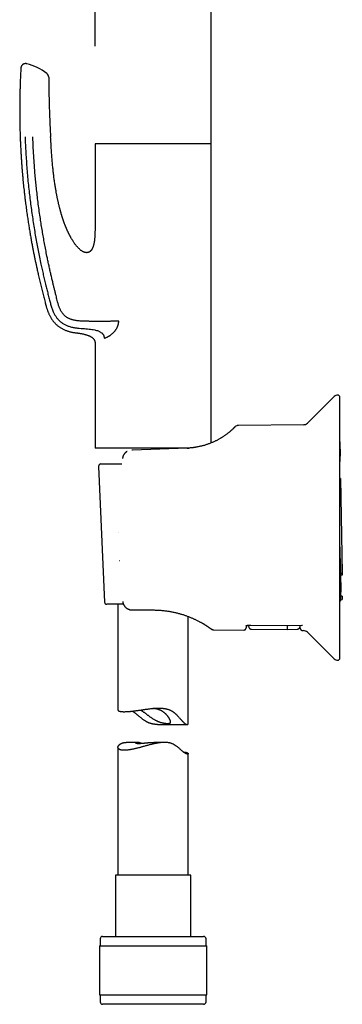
# Model space of a CAD drawing. Header units: millimetres. Extents: x 8 to 855, y 12 to 815.
# Tile 3 of 53: x 207 to 276, y 495 to 706. Entities that reach past the tile are written whole.
import ezdxf

# ---------------------------------------------------------------- set-up
doc = ezdxf.new("R2010")
doc.units = ezdxf.units.MM

msp = doc.modelspace()

# ---------------------------------------------------------------- linework, layer by layer
at = {"color": 7, "linetype": 'Continuous', "lineweight": 30}
for p, q in [((247.88, 679.15), (248, 802.94)), ((223, 777.31), (223.08, 700.04)), ((223.1, 679.15), (223.1, 661.65)), ((225.27, 679.15), (223.1, 679.15)), ((247.9, 679.15), (225.27, 679.15)), ((247.9, 615.23), (247.9, 679.15)), ((223.1, 636.65), (223.1, 614.15)), ((225.07, 637.6), (225.27, 637.69)), ((274.2, 625.18), (268.45, 619.47)), ((275.4, 569.28), (275.4, 624.97)), ((267.61, 619.12), (253.73, 619)), ((253.06, 618.73), (253.05, 618.73)), ((275.4, 615.49), (275.41, 615.49)), ((275.4, 615.49), (275.41, 615.49)), ((275.41, 615.49), (275.46, 612.42)), ((225.27, 614.15), (223.1, 614.15)), ((243.21, 614.15), (225.27, 614.15)), ((231.09, 613.72), (230.93, 613.72)), ((242.75, 614.13), (231.09, 613.72)), ((242.75, 614.13), (243.11, 614.15)), ((224.37, 610.74), (228.86, 610.74)), ((228.97, 611.91), (228.97, 611.91)), ((275.4, 612.42), (275.46, 612.42)), ((275.48, 611.43), (275.46, 612.42)), ((223.87, 610.22), (225.13, 581.22)), ((275.54, 607.64), (275.4, 607.63)), ((275.54, 607.64), (275.9, 587.36)), ((275.49, 589.32), (275.4, 594.3)), ((275.4, 589), (275.49, 589)), ((275.49, 589.32), (275.49, 589)), ((275.49, 589), (275.54, 586.24)), ((275.9, 587.36), (275.52, 587.35)), ((275.9, 587.36), (275.9, 586.98)), ((275.54, 586.24), (275.4, 586.24)), ((275.4, 585.97), (275.55, 585.97)), ((275.54, 586.24), (275.54, 586.19)), ((275.54, 586.19), (275.55, 585.97)), ((275.55, 585.97), (275.56, 584.94)), ((275.4, 583.31), (275.59, 583.31)), ((275.56, 584.94), (275.58, 583.99)), ((275.58, 583.99), (275.59, 583.5)), ((275.59, 583.5), (275.59, 583.31)), ((275.62, 581.77), (275.59, 583.31)), ((275.86, 582.46), (275.61, 582.5)), ((275.62, 581.72), (275.87, 581.77)), ((275.86, 582.46), (275.87, 581.77)), ((227.36, 580.74), (225.63, 580.74)), ((229.18, 580.74), (227.36, 580.74)), ((228, 580.74), (228, 558.14)), ((231.05, 579.53), (231.16, 579.53)), ((231.16, 579.53), (235.5, 579.53)), ((243, 555.22), (243, 578.14)), ((243.25, 578.04), (243.26, 578.04)), ((243.25, 578.04), (243.28, 578.03)), ((244.83, 577.34), (244.81, 577.35)), ((245.48, 577), (245.46, 577.02)), ((246.61, 576.35), (246.59, 576.36)), ((246.64, 576.33), (246.63, 576.34)), ((247.86, 575.51), (247.88, 575.49)), ((248.46, 575.3), (254.88, 575.24)), ((255.39, 576.18), (255.38, 575.73)), ((256.4, 576.32), (267.25, 576.22)), ((256.4, 576.32), (256.4, 576.32)), ((256.51, 575.43), (264.23, 575.36)), ((264.23, 575.36), (266.34, 575.45)), ((266.92, 575.63), (266.91, 576.22)), ((267.4, 575.13), (267.61, 575.13)), ((268.45, 574.78), (274.2, 569.07)), ((236.47, 555.06), (242.79, 555.06)), ((228, 550.17), (228, 522.86)), ((232.05, 551.22), (229.76, 551.22)), ((237.92, 551.22), (235.63, 551.22)), ((243, 522.86), (243, 548.82)), ((227.45, 522.86), (227.45, 509.74)), ((228.86, 522.86), (227.45, 522.86)), ((243.55, 522.86), (228.86, 522.86)), ((243.55, 509.74), (243.55, 522.86)), ((224.7, 509.74), (226.59, 509.74)), ((226.59, 509.74), (246.3, 509.74)), ((224.03, 507.74), (224.03, 497.24)), ((224.03, 507.74), (226.03, 507.74)), ((224.2, 509.24), (224.2, 507.74)), ((226.03, 507.74), (246.98, 507.74)), ((246.8, 507.74), (246.8, 509.24)), ((246.98, 497.24), (246.98, 507.74)), ((224.03, 497.24), (226.03, 497.24)), ((224.2, 497.24), (224.2, 495.74)), ((226.03, 497.24), (246.98, 497.24)), ((246.8, 495.74), (246.8, 497.24)), ((246.3, 495.24), (224.7, 495.24))]:
    msp.add_line(p, q, dxfattribs=at)
at = {"color": 7, "linetype": 'Continuous', "lineweight": 30, "flags": 128}
for points in [[(228.21, 596.14), (228.21, 596.14), (228.21, 596.13), (228.21, 596.13)], [(228.37, 590.04), (228.37, 590.04), (228.36, 590.04), (228.36, 590.05)]]:
    msp.add_lwpolyline(points, dxfattribs=at)
at = {"color": 7, "linetype": 'Continuous', "lineweight": 30}
for centre, radius, start, end in [((205.22, 683.92), 12.81, 53.6509, 75.0307), ((212.21, 693.43), 1, 0.4565, 53.651), ((274.9, 624.47), 1, 90, 134.8031), ((274.9, 624.97), 0.5, 0, 90), ((253.74, 618), 1, 90.4996, 134.1674), ((267.6, 620.32), 1.2, 270.5, 314.8031), ((224.37, 610.24), 0.5, 90, 182.4813), ((275.11, 611.43), 0.363, 322.2633, 0.4096), ((225.63, 581.24), 0.5, 182.4813, 270), ((275.12, 581.75), 0.5, 304.2021, 355.9221), ((248.47, 576.3), 1, 233.8826, 269.5027), ((267.6, 573.93), 1.2, 45.1969, 89.5), ((274.9, 569.78), 1, 225.1969, 270), ((274.9, 569.28), 0.5, 270, 0), ((224.7, 509.24), 0.5, 90, 180), ((246.3, 509.24), 0.5, 0, 90), ((224.7, 495.74), 0.5, 180, 270), ((246.3, 495.74), 0.5, 270, 0)]:
    msp.add_arc(centre, radius, start, end, dxfattribs=at)
for points, knots in [([(207.27, 695.38), (207.25, 695.12), (207.22, 694.49), (207.17, 693.49), (207.13, 692.39), (207.09, 691.3), (207.07, 690.23), (207.04, 689.18), (207.03, 688.15), (207.02, 687.13), (207.02, 686.12), (207.02, 685.12), (207.03, 684.12), (207.05, 683.14), (207.07, 682.17), (207.1, 681.22), (207.13, 680.28), (207.17, 679.35), (207.21, 678.44), (207.26, 677.54), (207.31, 676.65), (207.37, 675.78), (207.42, 674.93), (207.49, 674.08), (207.55, 673.28), (207.62, 672.51), (207.68, 671.77), (207.75, 671.05), (207.82, 670.34), (207.9, 669.64), (207.97, 668.93), (208.06, 668.21), (208.14, 667.49), (208.23, 666.78), (208.32, 666.09), (208.41, 665.41), (208.5, 664.74), (208.59, 664.11), (208.68, 663.51), (208.76, 662.93), (208.85, 662.37), (208.93, 661.82), (209.02, 661.29), (209.11, 660.76), (209.19, 660.25), (209.28, 659.75), (209.36, 659.26), (209.45, 658.78), (209.53, 658.31), (209.61, 657.87), (209.69, 657.44), (209.77, 657.04), (209.84, 656.64), (209.92, 656.25), (210, 655.86), (210.08, 655.46), (210.16, 655.06), (210.24, 654.67), (210.31, 654.29), (210.39, 653.93), (210.46, 653.58), (210.54, 653.24), (210.62, 652.86), (210.71, 652.43), (210.82, 651.95), (210.93, 651.46), (211.09, 650.76), (211.3, 649.83), (211.58, 648.68), (211.86, 647.55), (212.14, 646.43), (212.35, 645.64), (212.48, 645.15), (212.53, 644.95), (212.59, 644.75), (212.64, 644.54), (212.7, 644.32), (212.77, 644.09), (212.85, 643.86), (212.93, 643.61), (213.02, 643.37), (213.11, 643.14), (213.21, 642.9), (213.32, 642.67), (213.44, 642.43), (213.57, 642.18), (213.7, 641.96), (213.83, 641.75), (213.96, 641.56), (214.1, 641.37), (214.24, 641.19), (214.4, 641), (214.57, 640.82), (214.74, 640.64), (214.93, 640.46), (215.13, 640.29), (215.35, 640.13), (215.57, 639.97), (215.81, 639.82), (216.05, 639.67), (216.31, 639.54), (216.58, 639.42), (216.86, 639.3), (217.15, 639.2), (217.45, 639.1), (217.76, 639.02), (218.07, 638.94), (218.4, 638.88), (218.71, 638.83), (218.91, 638.8), (219, 638.79)], [0, 0, 0, 0, 0.0127849, 0.0312484, 0.049482, 0.0674862, 0.0852613, 0.1024962, 0.1195108, 0.1363052, 0.1528798, 0.1695663, 0.1860245, 0.2022545, 0.2182565, 0.2340307, 0.2495771, 0.2648957, 0.2799865, 0.2948496, 0.309485, 0.3238926, 0.3380724, 0.3520244, 0.3657485, 0.3781287, 0.3903173, 0.4023142, 0.4141193, 0.4257326, 0.437154, 0.4493946, 0.4614066, 0.4731897, 0.4847437, 0.4960685, 0.5071639, 0.5180297, 0.527788, 0.5373531, 0.5467248, 0.5559027, 0.5648869, 0.5736771, 0.582273, 0.5906746, 0.5988817, 0.606894, 0.6147113, 0.6223336, 0.6293414, 0.6361754, 0.6428355, 0.6493215, 0.6556333, 0.662679, 0.6694937, 0.6760771, 0.6824292, 0.6885495, 0.694438, 0.7000944, 0.7055186, 0.7137315, 0.7219267, 0.7301228, 0.7383201, 0.7578421, 0.7773712, 0.7969079, 0.8155642, 0.8342284, 0.8375142, 0.8408065, 0.8442279, 0.8478254, 0.8516031, 0.8554998, 0.8595835, 0.863856, 0.8683196, 0.8723176, 0.8764616, 0.880753, 0.8851918, 0.8897787, 0.8945151, 0.8981672, 0.9019067, 0.9057347, 0.9096504, 0.9136532, 0.9177427, 0.9219193, 0.9261841, 0.9305387, 0.9349846, 0.939522, 0.9441508, 0.9488703, 0.9536796, 0.9585774, 0.9635657, 0.9686465, 0.9738207, 0.9790871, 0.984443, 0.9898868, 0.9954204, 1, 1, 1, 1]), ([(208.52, 696.29), (208.49, 696.3), (208.44, 696.31), (208.35, 696.32), (208.27, 696.33), (208.19, 696.32), (208.11, 696.31), (208.04, 696.3), (207.97, 696.28), (207.9, 696.26), (207.85, 696.23), (207.8, 696.21), (207.75, 696.18), (207.71, 696.16), (207.66, 696.12), (207.61, 696.08), (207.56, 696.04), (207.51, 695.98), (207.46, 695.92), (207.41, 695.84), (207.36, 695.76), (207.33, 695.67), (207.3, 695.58), (207.28, 695.48), (207.27, 695.41), (207.27, 695.38)], [0, 0, 0, 0, 0.050048, 0.098823, 0.145902, 0.190894, 0.23345, 0.27327, 0.317088, 0.356266, 0.390555, 0.419784, 0.449133, 0.477702, 0.50999, 0.545945, 0.585475, 0.628436, 0.674627, 0.723778, 0.775552, 0.829545, 0.885294, 0.942291, 1, 1, 1, 1]), ([(213.21, 693.44), (213.22, 692.84), (213.23, 691.65), (213.26, 689.85), (213.3, 688.06), (213.35, 686.4), (213.4, 684.87), (213.46, 683.46), (213.53, 682.05), (213.58, 681.12), (213.61, 680.65)], [0, 0, 0, 0, 0.140001, 0.279998, 0.419994, 0.559993, 0.669994, 0.779996, 0.889998, 1, 1, 1, 1]), ([(208.16, 680.65), (208.18, 680.08), (208.23, 678.93), (208.32, 677.22), (208.43, 675.51), (208.56, 673.79), (208.7, 672.08), (208.87, 670.37), (209.05, 668.7), (209.24, 667.08), (209.45, 665.51), (209.67, 663.94), (209.9, 662.38), (210.15, 660.83), (210.41, 659.31), (210.68, 657.82), (210.96, 656.37), (211.25, 654.92), (211.53, 653.58), (211.8, 652.33), (212.06, 651.18), (212.33, 650.02), (212.6, 648.91), (212.86, 647.83), (213.12, 646.8), (213.34, 645.97), (213.51, 645.34), (213.62, 644.92), (213.73, 644.5), (213.86, 644.08), (214.02, 643.67), (214.17, 643.3), (214.32, 642.98), (214.47, 642.71), (214.62, 642.45), (214.79, 642.19), (214.98, 641.94), (215.18, 641.7), (215.39, 641.47), (215.62, 641.25), (215.86, 641.05), (216.11, 640.86), (216.38, 640.69), (216.65, 640.54), (216.94, 640.41), (217.22, 640.29), (217.54, 640.17), (217.89, 640.07), (218.26, 639.97), (218.63, 639.9), (218.88, 639.86), (219, 639.84)], [0, 0, 0, 0, 0.038871, 0.077719, 0.116565, 0.155432, 0.194343, 0.233327, 0.272387, 0.308233, 0.344083, 0.379894, 0.415629, 0.451255, 0.486724, 0.520375, 0.553833, 0.5872, 0.620611, 0.647017, 0.673663, 0.700641, 0.728041, 0.751687, 0.775748, 0.800243, 0.809985, 0.819794, 0.829669, 0.839611, 0.84962, 0.859695, 0.866605, 0.873544, 0.880514, 0.887516, 0.894554, 0.90162, 0.908707, 0.915814, 0.922937, 0.930068, 0.937198, 0.944314, 0.951414, 0.958492, 0.965539, 0.974284, 0.982952, 0.991531, 1, 1, 1, 1]), ([(228.16, 641.27), (228.07, 641.27), (227.91, 641.26), (227.65, 641.25), (227.39, 641.25), (227.12, 641.24), (226.85, 641.24), (226.58, 641.24), (226.29, 641.23), (225.98, 641.23), (225.65, 641.23), (225.33, 641.23), (225, 641.22), (224.67, 641.22), (224.34, 641.22), (223.99, 641.22), (223.64, 641.22), (223.28, 641.23), (222.94, 641.23), (222.6, 641.23), (222.27, 641.23), (221.95, 641.23), (221.65, 641.24), (221.35, 641.24), (221.06, 641.24), (220.75, 641.25), (220.42, 641.26), (220.08, 641.28), (219.74, 641.31), (219.41, 641.35), (219.11, 641.39), (218.84, 641.43), (218.6, 641.48), (218.36, 641.54), (218.13, 641.61), (217.9, 641.68), (217.69, 641.76), (217.48, 641.86), (217.29, 641.96), (217.1, 642.07), (216.91, 642.19), (216.74, 642.33), (216.57, 642.47), (216.42, 642.63), (216.27, 642.8), (216.14, 642.98), (216.01, 643.16), (215.88, 643.37), (215.76, 643.59), (215.63, 643.84), (215.52, 644.1), (215.42, 644.36), (215.33, 644.62), (215.25, 644.89), (215.15, 645.25), (215.04, 645.68), (214.91, 646.2), (214.76, 646.79), (214.6, 647.45), (214.42, 648.17), (214.24, 648.91), (214.05, 649.7), (213.85, 650.56), (213.64, 651.47), (213.43, 652.4), (213.23, 653.32), (213.03, 654.26), (212.81, 655.33), (212.57, 656.53), (212.32, 657.87), (212.08, 659.2), (211.85, 660.53), (211.63, 661.86), (211.42, 663.26), (211.2, 664.74), (210.99, 666.29), (210.8, 667.85), (210.63, 669.35), (210.48, 670.81), (210.34, 672.21), (210.22, 673.61), (210.12, 675.02), (210.02, 676.42), (209.94, 677.83), (209.87, 679.24), (209.84, 680.18), (209.82, 680.65)], [0, 0, 0, 0, 0.005991, 0.011971, 0.017939, 0.023891, 0.029822, 0.035726, 0.041601, 0.048412, 0.055172, 0.061874, 0.06851, 0.075076, 0.081566, 0.08874, 0.095806, 0.102754, 0.109575, 0.116259, 0.122796, 0.128824, 0.134727, 0.140513, 0.146185, 0.151747, 0.158674, 0.165439, 0.172053, 0.178525, 0.184863, 0.189758, 0.194583, 0.199345, 0.204051, 0.208711, 0.21309, 0.21744, 0.221766, 0.226073, 0.230371, 0.234666, 0.238966, 0.243276, 0.247605, 0.251958, 0.256336, 0.26074, 0.266079, 0.271458, 0.276876, 0.282332, 0.287827, 0.293359, 0.29893, 0.309246, 0.319691, 0.330263, 0.344627, 0.35922, 0.374028, 0.389026, 0.407101, 0.425377, 0.443816, 0.462375, 0.481013, 0.499688, 0.526301, 0.552841, 0.579248, 0.605515, 0.631675, 0.657755, 0.688419, 0.719034, 0.749634, 0.780252, 0.807625, 0.835045, 0.862507, 0.889996, 0.9175, 0.945009, 0.972512, 1, 1, 1, 1]), ([(223.1, 661.65), (223.1, 661.53), (223.1, 661.28), (223.1, 660.93), (223.1, 660.58), (223.09, 660.25), (223.08, 659.94), (223.07, 659.63), (223.05, 659.35), (223.03, 659.09), (223.01, 658.85), (222.99, 658.62), (222.96, 658.4), (222.93, 658.19), (222.89, 657.99), (222.85, 657.79), (222.8, 657.6), (222.76, 657.42), (222.71, 657.26), (222.66, 657.11), (222.61, 656.99), (222.56, 656.89), (222.52, 656.8), (222.48, 656.72), (222.44, 656.65), (222.41, 656.6), (222.37, 656.55), (222.34, 656.49), (222.29, 656.42), (222.22, 656.35), (222.16, 656.28), (222.1, 656.22), (222.06, 656.18), (222.01, 656.14), (221.98, 656.12), (221.96, 656.11), (221.94, 656.1), (221.92, 656.08), (221.89, 656.06), (221.86, 656.04), (221.82, 656.02), (221.79, 656.01), (221.76, 656), (221.74, 655.99), (221.71, 655.98), (221.67, 655.96), (221.62, 655.95), (221.57, 655.93), (221.51, 655.92), (221.45, 655.91), (221.37, 655.91), (221.27, 655.91), (221.15, 655.92), (221.03, 655.94), (220.93, 655.96), (220.83, 656), (220.74, 656.03), (220.66, 656.06), (220.55, 656.12), (220.42, 656.19), (220.25, 656.29), (220.09, 656.41), (219.92, 656.55), (219.75, 656.7), (219.58, 656.86), (219.41, 657.04), (219.24, 657.23), (219.07, 657.44), (218.9, 657.65), (218.74, 657.87), (218.57, 658.11), (218.41, 658.36), (218.26, 658.6), (218.13, 658.81), (218.02, 659), (217.91, 659.2), (217.81, 659.39), (217.71, 659.57), (217.63, 659.74), (217.55, 659.89), (217.48, 660.04), (217.41, 660.17), (217.36, 660.29), (217.31, 660.4), (217.26, 660.49), (217.23, 660.58), (217.2, 660.64), (217.18, 660.69), (217.16, 660.72), (217.15, 660.75), (217.13, 660.79), (217.12, 660.82), (217.1, 660.87), (217.07, 660.93), (217.04, 661), (217, 661.09), (216.96, 661.19), (216.92, 661.29), (216.87, 661.4), (216.82, 661.52), (216.78, 661.64), (216.72, 661.79), (216.65, 661.96), (216.58, 662.15), (216.51, 662.35), (216.44, 662.55), (216.37, 662.73), (216.32, 662.88), (216.27, 663.02), (216.23, 663.15), (216.19, 663.26), (216.16, 663.37), (216.13, 663.46), (216.1, 663.54), (216.08, 663.6), (216.07, 663.64), (216.06, 663.67), (216.06, 663.68), (216.06, 663.69), (216.05, 663.7), (216.05, 663.7), (216.05, 663.71), (216.05, 663.72), (216.04, 663.76), (216.02, 663.8), (216, 663.86), (215.98, 663.93), (215.95, 664.02), (215.92, 664.12), (215.89, 664.23), (215.86, 664.35), (215.82, 664.47), (215.78, 664.61), (215.74, 664.76), (215.7, 664.92), (215.65, 665.09), (215.6, 665.27), (215.55, 665.46), (215.5, 665.66), (215.44, 665.88), (215.39, 666.12), (215.33, 666.37), (215.27, 666.64), (215.2, 666.91), (215.14, 667.2), (215.08, 667.49), (215.02, 667.78), (214.96, 668.09), (214.9, 668.41), (214.83, 668.75), (214.77, 669.12), (214.7, 669.52), (214.63, 669.93), (214.57, 670.36), (214.5, 670.8), (214.44, 671.25), (214.37, 671.72), (214.31, 672.2), (214.25, 672.7), (214.19, 673.21), (214.14, 673.74), (214.08, 674.28), (214.03, 674.83), (213.98, 675.4), (213.93, 675.98), (213.88, 676.59), (213.83, 677.22), (213.79, 677.88), (213.74, 678.55), (213.7, 679.23), (213.66, 679.94), (213.63, 680.41), (213.61, 680.65)], [0, 0, 0, 0, 0.011069, 0.021739, 0.03201, 0.041882, 0.051354, 0.060427, 0.069101, 0.076702, 0.083967, 0.090898, 0.097496, 0.103758, 0.109683, 0.116007, 0.121896, 0.127354, 0.13238, 0.136972, 0.141132, 0.144353, 0.147256, 0.14984, 0.152106, 0.154054, 0.155771, 0.157617, 0.160278, 0.163218, 0.166435, 0.16846, 0.17047, 0.172151, 0.173487, 0.173949, 0.174494, 0.175274, 0.176287, 0.177535, 0.178778, 0.179967, 0.180859, 0.181507, 0.182224, 0.183531, 0.185104, 0.186855, 0.188623, 0.190407, 0.192208, 0.195863, 0.199556, 0.203052, 0.206326, 0.209355, 0.212141, 0.214736, 0.217381, 0.222808, 0.228543, 0.234653, 0.24108, 0.247833, 0.254944, 0.262418, 0.270255, 0.277959, 0.285985, 0.294331, 0.303, 0.31199, 0.321302, 0.327754, 0.334351, 0.341092, 0.347634, 0.353749, 0.359435, 0.364694, 0.369525, 0.373929, 0.377904, 0.381451, 0.384571, 0.387262, 0.389526, 0.390834, 0.391941, 0.392943, 0.393937, 0.395046, 0.396545, 0.398444, 0.400741, 0.403731, 0.406996, 0.410425, 0.414018, 0.417776, 0.421699, 0.425786, 0.431674, 0.437873, 0.444383, 0.451203, 0.456382, 0.461191, 0.465623, 0.469678, 0.473356, 0.476657, 0.479581, 0.482128, 0.484297, 0.485237, 0.48599, 0.486517, 0.486765, 0.486842, 0.486887, 0.487002, 0.48755, 0.48853, 0.489942, 0.491784, 0.494058, 0.496764, 0.499901, 0.503469, 0.507033, 0.510942, 0.515199, 0.519801, 0.52475, 0.529947, 0.535479, 0.541345, 0.547545, 0.554511, 0.561856, 0.56958, 0.577682, 0.586163, 0.595023, 0.603724, 0.612761, 0.622134, 0.631844, 0.641889, 0.653498, 0.665525, 0.677971, 0.690837, 0.704122, 0.717826, 0.73195, 0.746492, 0.761453, 0.776833, 0.792632, 0.808851, 0.825489, 0.842546, 0.860023, 0.877919, 0.897116, 0.916772, 0.936889, 0.957466, 0.978503, 1, 1, 1, 1]), ([(219, 639.84), (219.25, 639.81), (219.74, 639.75), (220.46, 639.7), (221.16, 639.65), (221.82, 639.59), (222.44, 639.51), (222.97, 639.42), (223.43, 639.31), (223.77, 639.19), (224.05, 639.07), (224.27, 638.95), (224.45, 638.82), (224.61, 638.69), (224.73, 638.56), (224.84, 638.42), (224.92, 638.27), (224.99, 638.11), (225.03, 637.94), (225.06, 637.77), (225.07, 637.66), (225.07, 637.6)], [0, 0, 0, 0, 0.107221, 0.210735, 0.309963, 0.404438, 0.493661, 0.577339, 0.636709, 0.693587, 0.730242, 0.765996, 0.800996, 0.826793, 0.852259, 0.87739, 0.902236, 0.926899, 0.951401, 0.975749, 1, 1, 1, 1]), ([(225.69, 637.87), (225.74, 637.9), (225.85, 637.95), (226.01, 638.03), (226.17, 638.13), (226.33, 638.23), (226.49, 638.35), (226.64, 638.47), (226.8, 638.6), (226.95, 638.74), (227.1, 638.89), (227.22, 639.02), (227.31, 639.13), (227.37, 639.2), (227.43, 639.28), (227.49, 639.36), (227.54, 639.43), (227.59, 639.51), (227.66, 639.61), (227.73, 639.73), (227.82, 639.88), (227.88, 640.01), (227.93, 640.12), (227.96, 640.21), (227.99, 640.3), (228.02, 640.38), (228.05, 640.47), (228.08, 640.56), (228.1, 640.67), (228.13, 640.8), (228.15, 640.96), (228.16, 641.11), (228.16, 641.22), (228.16, 641.27)], [0, 0, 0, 0, 0.052545, 0.104271, 0.155267, 0.205626, 0.255445, 0.304823, 0.353863, 0.40267, 0.451349, 0.500008, 0.521915, 0.543445, 0.564609, 0.58542, 0.60589, 0.626033, 0.645863, 0.68145, 0.716131, 0.750011, 0.769329, 0.78832, 0.807008, 0.825416, 0.843569, 0.861492, 0.879213, 0.909817, 0.940042, 0.970048, 1, 1, 1, 1]), ([(219, 638.79), (219.07, 638.78), (219.22, 638.76), (219.46, 638.73), (219.61, 638.7), (219.69, 638.69), (219.69, 638.69)], [0, 0, 0, 0, 0.317557, 0.651793, 0.999735, 1, 1, 1, 1]), ([(219, 638.79), (219.07, 638.78), (219.23, 638.76), (219.46, 638.73), (219.7, 638.69), (219.94, 638.65), (220.2, 638.6), (220.45, 638.56), (220.69, 638.5), (220.93, 638.44), (221.17, 638.38), (221.4, 638.3), (221.61, 638.23), (221.8, 638.15), (221.97, 638.08), (222.13, 638), (222.28, 637.91), (222.42, 637.82), (222.56, 637.72), (222.67, 637.62), (222.76, 637.52), (222.84, 637.43), (222.91, 637.33), (222.96, 637.23), (223.01, 637.12), (223.05, 637.01), (223.08, 636.89), (223.1, 636.77), (223.1, 636.69), (223.1, 636.65)], [0, 0, 0, 0, 0.0445372, 0.0914279, 0.1402542, 0.1906033, 0.2420686, 0.2942516, 0.3437614, 0.3932496, 0.442415, 0.4909731, 0.538661, 0.5765673, 0.6136368, 0.6497806, 0.6849346, 0.7190647, 0.7521752, 0.7843164, 0.8089077, 0.8330473, 0.856842, 0.8804272, 0.9039679, 0.9272309, 0.9508409, 0.9750197, 1, 1, 1, 1]), ([(225.27, 637.69), (225.34, 637.72), (225.48, 637.78), (225.62, 637.85), (225.69, 637.87)], [0, 0, 0, 0, 0.559977, 1, 1, 1, 1]), ([(253.72, 618.99), (253.7, 618.99), (253.66, 619), (253.6, 618.99), (253.54, 618.98), (253.5, 618.97), (253.48, 618.97)], [0, 0, 0, 0, 0.2505657, 0.5008048, 0.7506424, 1, 1, 1, 1]), ([(253.72, 618.99), (253.72, 618.99), (253.73, 619), (253.73, 619), (253.73, 619)], [0, 0, 0, 0, 0.110295, 1, 1, 1, 1]), ([(253.02, 618.7), (253.01, 618.7), (253.01, 618.69), (253, 618.68), (252.98, 618.66), (252.94, 618.62), (252.9, 618.58), (252.85, 618.53), (252.8, 618.47), (252.73, 618.41), (252.66, 618.34), (252.57, 618.26), (252.48, 618.17), (252.39, 618.08), (252.29, 617.99), (252.18, 617.9), (252.06, 617.79), (251.94, 617.69), (251.8, 617.57), (251.66, 617.45), (251.49, 617.32), (251.31, 617.18), (251.12, 617.04), (250.91, 616.89), (250.71, 616.75), (250.51, 616.61), (250.31, 616.48), (250.11, 616.36), (249.9, 616.23), (249.68, 616.1), (249.46, 615.98), (249.22, 615.85), (248.98, 615.72), (248.73, 615.6), (248.47, 615.48), (248.2, 615.36), (247.93, 615.24), (247.65, 615.13), (247.36, 615.02), (247.06, 614.92), (246.76, 614.82), (246.45, 614.72), (246.14, 614.64), (245.81, 614.55), (245.49, 614.48), (245.16, 614.41), (244.85, 614.35), (244.65, 614.32), (244.56, 614.3)], [0, 0, 0, 0, 0.025814, 0.051565, 0.077273, 0.102961, 0.12865, 0.154597, 0.179067, 0.203408, 0.227638, 0.251778, 0.275848, 0.298071, 0.320161, 0.342133, 0.364005, 0.385792, 0.407513, 0.42979, 0.45435, 0.478744, 0.502999, 0.527143, 0.551206, 0.571147, 0.590986, 0.610741, 0.630429, 0.650069, 0.669678, 0.689274, 0.708981, 0.728629, 0.748236, 0.767822, 0.787405, 0.807006, 0.826642, 0.846389, 0.866113, 0.885833, 0.90557, 0.925343, 0.94517, 0.965072, 0.984848, 1, 1, 1, 1]), ([(253.05, 618.73), (253.05, 618.73), (253.05, 618.73), (253.04, 618.73), (253.04, 618.72), (253.04, 618.72)], [0, 0, 0, 0, 0.107048, 0.658903, 1, 1, 1, 1]), ([(229.95, 613.43), (229.94, 613.42), (229.91, 613.41), (229.87, 613.38), (229.8, 613.33), (229.73, 613.28), (229.66, 613.22), (229.58, 613.15), (229.5, 613.07), (229.42, 612.98), (229.35, 612.88), (229.27, 612.78), (229.2, 612.66), (229.14, 612.53), (229.08, 612.39), (229.03, 612.24), (228.99, 612.08), (228.98, 611.96), (228.97, 611.91)], [0, 0, 0, 0, 0.013878, 0.052426, 0.092516, 0.137829, 0.18848, 0.244475, 0.305996, 0.373141, 0.436595, 0.504541, 0.577115, 0.654482, 0.736346, 0.821785, 0.909981, 1, 1, 1, 1]), ([(243.23, 614.15), (243.19, 614.15), (243.03, 614.14), (242.87, 614.13), (242.75, 614.13)], [0, 0, 0, 0, 0.264449, 1, 1, 1, 1]), ([(242.77, 614.13), (242.76, 614.13), (242.76, 614.13), (242.75, 614.13), (242.75, 614.13)], [0, 0, 0, 0, 0.790364, 1, 1, 1, 1]), ([(242.77, 614.13), (242.76, 614.13), (242.76, 614.13), (242.75, 614.13), (242.75, 614.13)], [0, 0, 0, 0, 0.788499, 1, 1, 1, 1]), ([(244.56, 614.3), (244.56, 614.3), (244.54, 614.3), (244.52, 614.29), (244.5, 614.29), (244.47, 614.29), (244.43, 614.28), (244.39, 614.28), (244.35, 614.27), (244.29, 614.26), (244.22, 614.25), (244.14, 614.24), (244.02, 614.22), (243.85, 614.21), (243.64, 614.18), (243.42, 614.17), (243.27, 614.15), (243.19, 614.15)], [0, 0, 0, 0, 0.0236377, 0.044124, 0.0619475, 0.0837705, 0.1077087, 0.1345973, 0.1700785, 0.2096668, 0.26216, 0.3204977, 0.3846021, 0.5272649, 0.6773905, 0.83498, 1, 1, 1, 1]), ([(275.9, 586.98), (275.9, 586.98), (275.9, 586.98), (275.89, 586.98), (275.87, 586.98), (275.84, 586.98), (275.81, 586.98), (275.77, 586.98), (275.73, 586.98), (275.68, 586.98), (275.63, 586.98), (275.58, 586.98), (275.55, 586.98), (275.53, 586.98)], [0, 0, 0, 0, 0.137057, 0.2073575, 0.2781733, 0.4152453, 0.4856217, 0.5565373, 0.691603, 0.7609818, 0.8309017, 0.9149561, 1, 1, 1, 1]), ([(229.03, 581.32), (229.03, 581.28), (229.04, 581.19), (229.07, 581.06), (229.1, 580.94), (229.14, 580.83), (229.19, 580.71), (229.25, 580.6), (229.31, 580.49), (229.37, 580.4), (229.43, 580.31), (229.5, 580.24), (229.56, 580.17), (229.61, 580.11), (229.67, 580.06), (229.72, 580.01), (229.78, 579.96), (229.84, 579.92), (229.92, 579.86), (230.01, 579.81), (230.13, 579.75), (230.24, 579.69), (230.36, 579.65), (230.47, 579.61), (230.57, 579.58), (230.67, 579.56), (230.75, 579.55), (230.82, 579.54), (230.86, 579.54), (230.92, 579.53), (230.97, 579.53), (231, 579.53), (231.01, 579.53)], [0, 0, 0, 0, 0.046156, 0.09066, 0.133278, 0.173871, 0.212439, 0.257817, 0.300102, 0.339384, 0.375684, 0.409021, 0.439415, 0.466886, 0.492184, 0.517641, 0.54343, 0.569583, 0.596096, 0.639241, 0.683248, 0.727996, 0.771283, 0.812112, 0.848106, 0.882166, 0.915805, 0.931798, 0.947882, 0.966152, 0.989581, 1, 1, 1, 1]), ([(275.62, 581.77), (275.62, 581.76), (275.62, 581.74), (275.62, 581.72), (275.62, 581.71), (275.62, 581.72), (275.62, 581.72)], [0, 0, 0, 0, 0.32715, 0.663665, 0.990875, 1, 1, 1, 1]), ([(235.5, 579.53), (235.64, 579.53), (235.93, 579.53), (236.35, 579.51), (236.77, 579.49), (237.19, 579.46), (237.61, 579.42), (238.01, 579.38), (238.39, 579.33), (238.74, 579.28), (239.09, 579.22), (239.44, 579.16), (239.78, 579.09), (240.12, 579.01), (240.46, 578.94), (240.79, 578.85), (241.11, 578.76), (241.43, 578.67), (241.75, 578.58), (242.06, 578.48), (242.36, 578.38), (242.65, 578.27), (242.94, 578.17), (243.23, 578.06), (243.5, 577.94), (243.77, 577.83), (244.03, 577.72), (244.28, 577.6), (244.54, 577.48), (244.8, 577.36), (245.07, 577.22), (245.32, 577.09), (245.56, 576.96), (245.79, 576.83), (246.01, 576.71), (246.21, 576.59), (246.4, 576.48), (246.58, 576.36), (246.74, 576.27), (246.83, 576.21), (246.87, 576.19)], [0, 0, 0, 0, 0.029041, 0.05798, 0.08684, 0.115644, 0.144416, 0.17318, 0.198294, 0.223274, 0.248136, 0.272895, 0.297568, 0.322173, 0.346726, 0.371714, 0.396552, 0.421257, 0.44585, 0.47035, 0.494775, 0.519145, 0.544087, 0.568903, 0.593615, 0.618246, 0.642817, 0.667351, 0.691869, 0.720759, 0.749563, 0.778316, 0.807056, 0.835819, 0.864643, 0.893284, 0.921896, 0.950514, 0.979175, 1, 1, 1, 1]), ([(246.19, 576.6), (246.16, 576.62), (246.12, 576.64), (246.07, 576.67), (246.05, 576.68)], [0, 0, 0, 0, 0.6600639, 1, 1, 1, 1]), ([(246.39, 576.48), (246.37, 576.49), (246.33, 576.52), (246.27, 576.56), (246.22, 576.58), (246.22, 576.59)], [0, 0, 0, 0, 0.3351231, 0.9402094, 1, 1, 1, 1]), ([(246.6, 576.36), (246.6, 576.36), (246.59, 576.36), (246.58, 576.37), (246.58, 576.37)], [0, 0, 0, 0, 0.32005, 1, 1, 1, 1]), ([(246.64, 576.33), (246.64, 576.33), (246.64, 576.33), (246.62, 576.34), (246.62, 576.34)], [0, 0, 0, 0, 0.500072, 1, 1, 1, 1]), ([(246.86, 576.19), (246.86, 576.19), (246.88, 576.18), (246.9, 576.16), (246.93, 576.15), (246.96, 576.13), (246.99, 576.11), (247.02, 576.09), (247.05, 576.06), (247.08, 576.05), (247.09, 576.04)], [0, 0, 0, 0, 0.069722, 0.15509, 0.256212, 0.373161, 0.505988, 0.654727, 0.819396, 1, 1, 1, 1]), ([(247.07, 576.05), (247.11, 576.03), (247.19, 575.98), (247.25, 575.93), (247.28, 575.91)], [0, 0, 0, 0, 0.5211998, 1, 1, 1, 1]), ([(247.28, 575.92), (247.28, 575.91), (247.3, 575.9), (247.32, 575.88), (247.35, 575.86), (247.38, 575.85), (247.41, 575.83), (247.45, 575.8), (247.5, 575.77), (247.53, 575.74), (247.55, 575.73)], [0, 0, 0, 0, 0.060185, 0.131444, 0.21381, 0.307295, 0.411893, 0.524127, 0.756701, 1, 1, 1, 1]), ([(247.54, 575.74), (247.56, 575.72), (247.61, 575.69), (247.68, 575.64), (247.74, 575.59), (247.79, 575.56), (247.83, 575.53), (247.86, 575.51), (247.88, 575.49), (247.88, 575.49), (247.88, 575.49)], [0, 0, 0, 0, 0.096014, 0.225651, 0.354414, 0.483103, 0.611862, 0.740836, 0.870168, 1, 1, 1, 1]), ([(247.91, 575.47), (247.92, 575.46), (247.94, 575.45), (247.98, 575.43), (248.01, 575.41), (248.03, 575.4), (248.06, 575.39), (248.1, 575.37), (248.14, 575.35), (248.21, 575.34), (248.28, 575.32), (248.36, 575.3), (248.43, 575.3), (248.46, 575.3)], [0, 0, 0, 0, 0.082263, 0.151426, 0.207563, 0.251203, 0.298051, 0.35843, 0.448764, 0.558526, 0.687439, 0.834925, 1, 1, 1, 1]), ([(254.88, 575.25), (254.9, 575.25), (254.95, 575.25), (255.01, 575.26), (255.07, 575.28), (255.12, 575.31), (255.16, 575.33), (255.2, 575.36), (255.22, 575.38), (255.25, 575.41), (255.27, 575.43), (255.29, 575.46), (255.31, 575.49), (255.33, 575.53), (255.35, 575.57), (255.37, 575.62), (255.38, 575.68), (255.38, 575.72), (255.38, 575.74)], [0, 0, 0, 0, 0.090787, 0.176489, 0.255436, 0.326314, 0.388173, 0.440401, 0.486988, 0.533555, 0.580009, 0.626227, 0.672092, 0.720044, 0.777436, 0.84402, 0.91869, 1, 1, 1, 1]), ([(255.28, 576.13), (255.28, 576.13), (255.28, 576.13), (255.29, 576.13), (255.3, 576.14), (255.31, 576.14), (255.32, 576.15), (255.34, 576.16), (255.35, 576.17), (255.37, 576.17), (255.39, 576.18), (255.41, 576.19), (255.45, 576.2), (255.49, 576.21), (255.53, 576.22), (255.59, 576.24), (255.66, 576.25), (255.72, 576.26), (255.77, 576.27), (255.81, 576.28), (255.85, 576.29), (255.89, 576.29), (255.94, 576.3), (256, 576.3), (256.06, 576.31), (256.13, 576.31), (256.21, 576.32), (256.3, 576.32), (256.36, 576.32), (256.4, 576.32)], [0, 0, 0, 0, 0.013422, 0.04614, 0.084069, 0.111653, 0.140808, 0.170582, 0.200579, 0.226174, 0.245734, 0.273909, 0.309762, 0.352585, 0.39595, 0.452367, 0.507115, 0.559582, 0.589811, 0.619089, 0.64741, 0.676827, 0.712845, 0.748169, 0.78837, 0.83352, 0.883723, 0.939139, 1, 1, 1, 1]), ([(255.91, 576.02), (255.91, 576.02), (255.91, 576.02), (255.91, 576.04), (255.91, 576.07), (255.91, 576.12), (255.91, 576.18), (255.91, 576.23), (255.91, 576.28), (255.91, 576.29)], [0, 0, 0, 0, 0.164541, 0.315288, 0.46606, 0.61688, 0.767773, 0.918763, 1, 1, 1, 1]), ([(255.91, 576.02), (255.92, 575.98), (255.92, 575.92), (255.94, 575.83), (255.98, 575.75), (256.02, 575.69), (256.05, 575.64), (256.08, 575.61), (256.12, 575.57), (256.18, 575.53), (256.25, 575.49), (256.32, 575.46), (256.41, 575.43), (256.48, 575.43), (256.51, 575.43)], [0, 0, 0, 0, 0.102321, 0.203657, 0.300032, 0.389062, 0.432005, 0.484237, 0.547393, 0.621117, 0.704681, 0.796894, 0.896052, 1, 1, 1, 1]), ([(264.21, 576.25), (264.21, 576.24), (264.21, 576.22), (264.22, 576.18), (264.22, 576.15), (264.22, 576.12), (264.22, 576.1), (264.22, 576.1)], [0, 0, 0, 0, 0.117401, 0.3356653, 0.5555182, 0.7769622, 1, 1, 1, 1]), ([(264.23, 575.36), (264.23, 575.36), (264.23, 575.36), (264.23, 575.38), (264.23, 575.42), (264.23, 575.46), (264.23, 575.52), (264.23, 575.59), (264.22, 575.67), (264.22, 575.76), (264.22, 575.86), (264.22, 575.97), (264.22, 576.06), (264.22, 576.1)], [0, 0, 0, 0, 0.093331, 0.186663, 0.279994, 0.373326, 0.466659, 0.559991, 0.647992, 0.735993, 0.823994, 0.911997, 1, 1, 1, 1]), ([(266.34, 575.45), (266.37, 575.46), (266.43, 575.46), (266.51, 575.48), (266.58, 575.51), (266.64, 575.55), (266.69, 575.58), (266.73, 575.62), (266.76, 575.65), (266.8, 575.69), (266.83, 575.74), (266.86, 575.8), (266.88, 575.85), (266.89, 575.89), (266.9, 575.93), (266.91, 575.97), (266.91, 576.01), (266.91, 576.04), (266.91, 576.06)], [0, 0, 0, 0, 0.098261, 0.190278, 0.27403, 0.347977, 0.411068, 0.463662, 0.515018, 0.56738, 0.638436, 0.710411, 0.779106, 0.817715, 0.854358, 0.891808, 0.94035, 1, 1, 1, 1]), ([(266.92, 575.63), (266.92, 575.61), (266.92, 575.58), (266.93, 575.53), (266.94, 575.49), (266.96, 575.45), (266.98, 575.4), (267.01, 575.35), (267.04, 575.32), (267.07, 575.29), (267.1, 575.25), (267.15, 575.22), (267.21, 575.19), (267.27, 575.16), (267.34, 575.14), (267.39, 575.14), (267.42, 575.14)], [0, 0, 0, 0, 0.076386, 0.141278, 0.19308, 0.232952, 0.311901, 0.393837, 0.438803, 0.493485, 0.55792, 0.63172, 0.714163, 0.804118, 0.900037, 1, 1, 1, 1]), ([(267.4, 576.24), (267.36, 576.23), (267.31, 576.22), (267.26, 576.22), (267.25, 576.22)], [0, 0, 0, 0, 0.684868, 1, 1, 1, 1]), ([(228, 558.14), (228, 558.14), (228, 558.12), (228.01, 558.09), (228.03, 558.05), (228.07, 558.01), (228.12, 557.98), (228.18, 557.94), (228.26, 557.91), (228.35, 557.88), (228.45, 557.86), (228.57, 557.84), (228.7, 557.82), (228.83, 557.81), (228.98, 557.8), (229.14, 557.79), (229.31, 557.79), (229.49, 557.79), (229.68, 557.8), (229.89, 557.81), (230.1, 557.82), (230.31, 557.84), (230.53, 557.85), (230.76, 557.88), (231, 557.9), (231.25, 557.93), (231.5, 557.96), (231.76, 558), (232.03, 558.03), (232.31, 558.07), (232.58, 558.11), (232.87, 558.15), (233.16, 558.19), (233.45, 558.24), (233.75, 558.28), (234.05, 558.32), (234.36, 558.36), (234.67, 558.4), (234.99, 558.44), (235.3, 558.47), (235.62, 558.5), (235.95, 558.53), (236.21, 558.54), (236.43, 558.55), (236.59, 558.55), (236.76, 558.55), (236.93, 558.55), (237.13, 558.54), (237.34, 558.53), (237.55, 558.51), (237.76, 558.49), (237.96, 558.46), (238.17, 558.42), (238.37, 558.38), (238.57, 558.33), (238.76, 558.27), (238.94, 558.2), (239.12, 558.13), (239.3, 558.04), (239.47, 557.95), (239.64, 557.85), (239.8, 557.75), (239.95, 557.64), (240.09, 557.53), (240.21, 557.42), (240.33, 557.31), (240.49, 557.16), (240.68, 556.97), (240.89, 556.74), (241.1, 556.5), (241.27, 556.31), (241.4, 556.16), (241.5, 556.05), (241.6, 555.94), (241.69, 555.83), (241.78, 555.73), (241.87, 555.64), (241.96, 555.55), (242.05, 555.46), (242.13, 555.39), (242.22, 555.32), (242.3, 555.26), (242.37, 555.2), (242.45, 555.16), (242.52, 555.12), (242.58, 555.1), (242.64, 555.08), (242.7, 555.06), (242.75, 555.06), (242.8, 555.06), (242.85, 555.06), (242.9, 555.07), (242.94, 555.1), (242.97, 555.12), (242.99, 555.16), (243, 555.19), (243, 555.22), (243, 555.22)], [0, 0, 0, 0, 0.0045798, 0.0167281, 0.0288952, 0.0417546, 0.0546368, 0.067701, 0.0807653, 0.0939293, 0.1070933, 0.1204506, 0.1338351, 0.1462838, 0.1587548, 0.1714011, 0.1840473, 0.1967887, 0.2095301, 0.2224542, 0.2354032, 0.2475732, 0.2597638, 0.272113, 0.2844621, 0.2968961, 0.3093302, 0.321926, 0.3345435, 0.3469739, 0.3594245, 0.3720312, 0.3846379, 0.3973282, 0.4100186, 0.4228697, 0.435743, 0.4485965, 0.461473, 0.4745432, 0.4876131, 0.500794, 0.5139745, 0.5206772, 0.5273799, 0.5341011, 0.5408223, 0.5496013, 0.5583924, 0.5672869, 0.5761813, 0.5851356, 0.5940898, 0.6031621, 0.6122527, 0.6210325, 0.6298299, 0.6387655, 0.6477011, 0.6567125, 0.665724, 0.6748764, 0.6840461, 0.6918006, 0.6995554, 0.7073315, 0.7151078, 0.7308217, 0.7465364, 0.7623201, 0.7781029, 0.7860675, 0.794032, 0.8020163, 0.8100004, 0.8177739, 0.8255561, 0.8334312, 0.8413059, 0.849242, 0.8571777, 0.8652411, 0.8733279, 0.8811029, 0.8888969, 0.8968186, 0.9047405, 0.9127254, 0.9207106, 0.928809, 0.9369195, 0.947881, 0.9588661, 0.9699984, 0.9811311, 0.9923345, 1, 1, 1, 1]), ([(236.47, 555.06), (236.45, 555.06), (236.35, 555.06), (236.2, 555.06), (236.01, 555.07), (235.84, 555.09), (235.68, 555.11), (235.51, 555.13), (235.34, 555.17), (235.18, 555.21), (235.01, 555.25), (234.85, 555.3), (234.69, 555.36), (234.53, 555.43), (234.38, 555.5), (234.23, 555.57), (234.09, 555.65), (233.94, 555.74), (233.8, 555.83), (233.63, 555.93), (233.44, 556.07), (233.25, 556.21), (233.08, 556.34), (232.88, 556.5), (232.67, 556.67), (232.44, 556.86), (232.26, 557.01), (232.1, 557.14), (231.96, 557.26), (231.81, 557.38), (231.65, 557.51), (231.47, 557.64), (231.28, 557.77), (231.15, 557.86), (231.08, 557.9), (231.07, 557.91)], [0, 0, 0, 0, 0.010215, 0.045192, 0.070834, 0.09651, 0.122498, 0.148485, 0.174658, 0.20083, 0.227368, 0.253966, 0.279609, 0.3053, 0.331285, 0.35727, 0.38339, 0.409511, 0.435867, 0.462245, 0.502876, 0.543556, 0.574194, 0.604831, 0.666192, 0.70686, 0.747548, 0.778723, 0.809898, 0.841137, 0.872374, 0.91482, 0.957355, 0.990064, 1, 1, 1, 1]), ([(232.79, 558.14), (232.79, 558.14), (232.83, 558.12), (232.89, 558.09), (232.98, 558.04), (233.08, 557.98), (233.18, 557.92), (233.28, 557.85), (233.38, 557.79), (233.5, 557.7), (233.64, 557.61), (233.79, 557.5), (233.94, 557.38), (234.1, 557.26), (234.26, 557.14), (234.42, 557.02), (234.59, 556.89), (234.75, 556.77), (234.92, 556.65), (235.1, 556.52), (235.28, 556.4), (235.46, 556.28), (235.65, 556.17), (235.84, 556.06), (236.03, 555.95), (236.21, 555.87), (236.36, 555.8), (236.48, 555.74), (236.61, 555.69), (236.73, 555.64), (236.86, 555.59), (236.98, 555.55), (237.11, 555.51), (237.23, 555.48), (237.35, 555.44), (237.47, 555.42), (237.59, 555.39), (237.7, 555.37), (237.82, 555.35), (237.93, 555.33), (238.03, 555.32), (238.15, 555.3), (238.26, 555.29), (238.38, 555.29), (238.49, 555.28), (238.56, 555.28), (238.59, 555.28)], [0, 0, 0, 0, 0.0012936, 0.0200576, 0.0390582, 0.058059, 0.0771843, 0.0963098, 0.1156665, 0.1350516, 0.1626726, 0.1903563, 0.2184201, 0.2464849, 0.2747247, 0.302965, 0.3315349, 0.3601441, 0.3890688, 0.4180383, 0.447155, 0.4763275, 0.5061959, 0.5361415, 0.5663501, 0.5966604, 0.6154837, 0.6343359, 0.6534294, 0.6725226, 0.6917524, 0.7109821, 0.7304748, 0.7500052, 0.7688292, 0.7876871, 0.8068028, 0.8259186, 0.8451722, 0.8644259, 0.8839411, 0.903491, 0.9274605, 0.951556, 0.9757145, 1, 1, 1, 1]), ([(238.59, 555.28), (238.62, 555.28), (238.67, 555.28), (238.75, 555.28), (238.82, 555.29), (238.88, 555.3), (238.94, 555.31), (239, 555.32), (239.05, 555.33), (239.09, 555.35), (239.13, 555.37), (239.16, 555.39), (239.19, 555.42), (239.21, 555.45), (239.23, 555.48), (239.24, 555.52), (239.25, 555.56), (239.25, 555.6), (239.25, 555.65), (239.24, 555.69), (239.23, 555.75), (239.21, 555.8), (239.19, 555.86), (239.17, 555.92), (239.14, 555.99), (239.1, 556.06), (239.06, 556.15), (239, 556.25), (238.94, 556.36), (238.87, 556.47), (238.79, 556.59), (238.71, 556.7), (238.62, 556.82), (238.53, 556.94), (238.42, 557.06), (238.32, 557.18), (238.2, 557.3), (238.08, 557.42), (237.95, 557.53), (237.81, 557.65), (237.67, 557.76), (237.53, 557.85), (237.4, 557.92), (237.29, 557.98), (237.18, 558.04), (237.06, 558.09), (236.94, 558.14), (236.81, 558.19), (236.68, 558.24), (236.55, 558.28), (236.41, 558.32), (236.28, 558.35), (236.14, 558.38), (236, 558.41), (235.86, 558.43), (235.72, 558.45), (235.58, 558.47), (235.49, 558.48), (235.45, 558.49)], [0, 0, 0, 0, 0.015764, 0.031553, 0.047545, 0.063537, 0.079638, 0.09574, 0.112055, 0.1284, 0.144164, 0.159956, 0.175972, 0.191987, 0.208126, 0.224265, 0.240639, 0.257047, 0.272337, 0.287652, 0.303155, 0.318658, 0.334258, 0.349858, 0.365637, 0.381437, 0.403349, 0.425308, 0.447573, 0.469839, 0.492251, 0.514663, 0.537342, 0.56005, 0.582926, 0.605831, 0.628831, 0.651865, 0.67533, 0.698843, 0.722525, 0.746278, 0.761968, 0.777683, 0.793598, 0.809513, 0.825542, 0.84157, 0.857816, 0.874093, 0.889784, 0.905503, 0.92144, 0.937377, 0.953432, 0.969486, 0.985762, 1, 1, 1, 1]), ([(241.99, 549.16), (242, 549.16), (242.06, 549.16), (242.16, 549.15), (242.3, 549.14), (242.42, 549.12), (242.54, 549.09), (242.64, 549.07), (242.73, 549.04), (242.81, 549.01), (242.87, 548.97), (242.92, 548.94), (242.96, 548.9), (242.99, 548.87), (243, 548.84), (243, 548.8), (242.99, 548.78), (242.97, 548.76), (242.95, 548.75), (242.91, 548.74), (242.87, 548.73), (242.82, 548.73), (242.77, 548.74), (242.7, 548.75), (242.63, 548.77), (242.56, 548.8), (242.49, 548.83), (242.42, 548.87), (242.34, 548.92), (242.25, 548.97), (242.16, 549.03), (242.07, 549.1), (241.98, 549.17), (241.9, 549.24), (241.8, 549.32), (241.67, 549.43), (241.51, 549.58), (241.34, 549.72), (241.17, 549.88), (240.98, 550.04), (240.79, 550.19), (240.61, 550.33), (240.45, 550.45), (240.31, 550.55), (240.16, 550.64), (240, 550.74), (239.84, 550.82), (239.67, 550.9), (239.5, 550.97), (239.32, 551.03), (239.14, 551.08), (238.95, 551.13), (238.76, 551.16), (238.56, 551.19), (238.36, 551.21), (238.16, 551.22), (237.95, 551.22), (237.73, 551.22), (237.49, 551.21), (237.25, 551.19), (237.01, 551.17), (236.76, 551.13), (236.51, 551.09), (236.26, 551.05), (236.01, 551), (235.74, 550.94), (235.44, 550.88), (235.13, 550.8), (234.81, 550.72), (234.49, 550.64), (234.18, 550.55), (233.86, 550.46), (233.55, 550.38), (233.24, 550.29), (232.94, 550.21), (232.64, 550.13), (232.35, 550.05), (232.06, 549.98), (231.77, 549.91), (231.49, 549.84), (231.21, 549.78), (230.95, 549.72), (230.7, 549.68), (230.47, 549.64), (230.24, 549.6), (230.02, 549.58), (229.8, 549.56), (229.6, 549.54), (229.41, 549.53), (229.23, 549.53), (229.07, 549.54), (228.93, 549.55), (228.8, 549.57), (228.68, 549.59), (228.56, 549.62), (228.46, 549.65), (228.37, 549.69), (228.28, 549.73), (228.21, 549.78), (228.15, 549.83), (228.1, 549.89), (228.06, 549.95), (228.03, 550.01), (228.01, 550.07), (228, 550.14), (228, 550.21), (228.01, 550.29), (228.04, 550.37), (228.08, 550.45), (228.12, 550.53), (228.19, 550.61), (228.26, 550.69), (228.35, 550.77), (228.44, 550.85), (228.54, 550.91), (228.64, 550.97), (228.74, 551.02), (228.86, 551.07), (228.99, 551.11), (229.12, 551.15), (229.27, 551.18), (229.41, 551.2), (229.54, 551.22), (229.65, 551.22), (229.73, 551.22), (229.76, 551.22)], [0, 0, 0, 0, 0.001301, 0.010499, 0.019698, 0.028967, 0.038235, 0.047636, 0.057053, 0.066105, 0.075172, 0.084353, 0.093533, 0.102775, 0.112017, 0.121379, 0.130758, 0.137868, 0.144986, 0.15218, 0.159374, 0.166612, 0.17385, 0.181178, 0.188521, 0.194549, 0.200587, 0.206711, 0.212835, 0.219009, 0.225183, 0.23145, 0.237727, 0.242297, 0.246868, 0.256031, 0.265314, 0.274597, 0.283929, 0.293262, 0.302681, 0.31211, 0.318478, 0.32485, 0.331275, 0.337701, 0.344164, 0.350627, 0.357172, 0.363732, 0.370101, 0.376485, 0.382978, 0.389471, 0.396023, 0.402574, 0.409233, 0.415905, 0.423314, 0.430738, 0.438266, 0.445794, 0.453373, 0.460952, 0.468624, 0.476307, 0.485939, 0.49559, 0.505372, 0.515154, 0.525003, 0.534853, 0.544833, 0.554831, 0.564531, 0.574248, 0.584017, 0.593804, 0.603801, 0.613818, 0.6239, 0.634004, 0.643263, 0.652541, 0.66197, 0.671399, 0.680912, 0.690425, 0.700101, 0.7098, 0.718148, 0.726511, 0.734988, 0.743464, 0.752002, 0.76054, 0.769193, 0.777861, 0.786234, 0.794621, 0.803104, 0.811586, 0.820119, 0.828652, 0.83728, 0.84592, 0.855116, 0.864326, 0.873642, 0.882959, 0.892333, 0.901707, 0.911192, 0.920693, 0.928479, 0.936274, 0.944154, 0.952033, 0.959962, 0.967891, 0.97592, 0.983965, 0.989917, 0.995877, 1, 1, 1, 1]), ([(232.97, 551.04), (232.95, 551.04), (232.89, 551.06), (232.81, 551.09), (232.72, 551.12), (232.63, 551.14), (232.55, 551.16), (232.47, 551.18), (232.39, 551.19), (232.32, 551.2), (232.25, 551.21), (232.18, 551.22), (232.12, 551.22), (232.07, 551.22), (232.01, 551.22), (231.96, 551.22), (231.92, 551.22), (231.88, 551.21), (231.85, 551.2), (231.82, 551.2), (231.79, 551.19), (231.77, 551.18), (231.76, 551.16), (231.75, 551.15), (231.75, 551.14), (231.75, 551.13), (231.76, 551.11), (231.78, 551.1), (231.8, 551.09), (231.83, 551.08), (231.87, 551.06), (231.91, 551.05), (231.96, 551.04), (232.01, 551.04), (232.07, 551.03), (232.14, 551.02), (232.21, 551.02), (232.29, 551.02), (232.38, 551.01), (232.47, 551.01), (232.56, 551.02), (232.66, 551.02), (232.76, 551.02), (232.87, 551.03), (232.99, 551.04), (233.1, 551.05), (233.23, 551.06), (233.35, 551.07), (233.48, 551.08), (233.61, 551.09), (233.74, 551.1), (233.88, 551.11), (234.02, 551.13), (234.17, 551.14), (234.32, 551.15), (234.46, 551.17), (234.62, 551.18), (234.77, 551.19), (234.92, 551.2), (235.08, 551.21), (235.24, 551.22), (235.4, 551.22), (235.53, 551.22), (235.61, 551.22), (235.63, 551.22)], [0, 0, 0, 0, 0.0091166, 0.0239431, 0.0387696, 0.0538002, 0.0688591, 0.0833622, 0.09789, 0.1126037, 0.1273175, 0.1421295, 0.1569416, 0.1719386, 0.1869595, 0.2020282, 0.2171199, 0.2323825, 0.2476451, 0.2629978, 0.2783506, 0.2938742, 0.3094202, 0.3259545, 0.3425155, 0.3592841, 0.3760527, 0.3929335, 0.4098142, 0.4269109, 0.4440374, 0.4610812, 0.478155, 0.4954668, 0.5127786, 0.5302201, 0.5476616, 0.5653535, 0.5830801, 0.5997459, 0.6164409, 0.6333621, 0.6502833, 0.6673264, 0.6843696, 0.7016462, 0.7189543, 0.7355874, 0.7522482, 0.7691228, 0.7859975, 0.8029869, 0.8199764, 0.8371861, 0.8544258, 0.8714497, 0.888503, 0.9057912, 0.9230792, 0.9404967, 0.957914, 0.9755838, 0.9932905, 1, 1, 1, 1])]:
    msp.add_open_spline(points, degree=3, knots=knots, dxfattribs=at)

doc.saveas('drawing.dxf')
